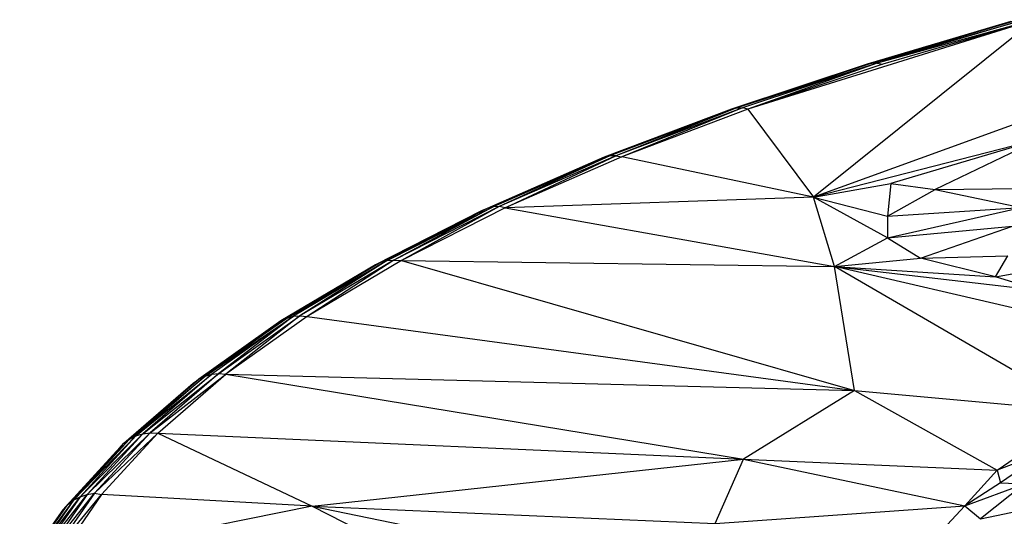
# Paper-space layout '_Dimétrica' of a CAD drawing. Header units: millimetres. Extents: x -87 to 521, y -257 to -44.
# Tile 3 of 20: x -79 to 32, y -125 to -69. Entities that reach past the tile are written whole.
import ezdxf

# ---------------------------------------------------------------- set-up
doc = ezdxf.new("R2010")
doc.units = ezdxf.units.MM

psp = doc.layouts.new('_Dimétrica')

# ---------------------------------------------------------------- linework, layer by layer
at = {"color": 7, "linetype": 'Continuous', "lineweight": 25}
for p, q in [((34.97, -68.92), (2.65, -79.01)), ((34.97, -68.92), (10.02, -88.91)), ((16.07, -73.93), (32.78, -69.03)), ((32.28, -69.13), (16.07, -73.93)), ((32.78, -69.03), (16.62, -73.81)), ((16.62, -73.81), (33.19, -69.1)), ((34.97, -68.92), (17.2, -73.83)), ((33.19, -69.1), (17.2, -73.83)), ((34.97, -68.92), (17.86, -73.95)), ((16.62, -73.81), (0.8, -78.99)), ((16.07, -73.93), (0.8, -78.99)), ((16.62, -73.81), (1.4, -78.86)), ((17.2, -73.83), (1.4, -78.86)), ((17.2, -73.83), (2.03, -78.86)), ((17.2, -73.83), (2.65, -79.01)), ((17.86, -73.95), (2.65, -79.01)), ((16.07, -73.93), (16.62, -73.81)), ((17.2, -73.83), (16.62, -73.81)), ((17.2, -73.83), (17.86, -73.95)), ((1.4, -78.86), (-13.53, -84.42)), ((0.8, -78.99), (-13.53, -84.42)), ((1.4, -78.86), (-12.89, -84.27)), ((2.03, -78.86), (-12.24, -84.26)), ((1.4, -78.86), (-12.24, -84.26)), ((2.03, -78.86), (-11.55, -84.38)), ((2.65, -79.01), (-11.55, -84.38)), ((0.8, -78.99), (1.4, -78.86)), ((1.4, -78.86), (2.03, -78.86)), ((2.65, -79.01), (2.03, -78.86)), ((2.65, -79.01), (10.02, -88.91)), ((36.33, -79.38), (10.02, -88.91)), ((35.48, -82.39), (10.02, -88.91)), ((35.48, -82.39), (18.76, -87.38)), ((35.48, -82.39), (23.73, -88.07)), ((-12.89, -84.27), (-26.72, -90.18)), ((-12.89, -84.27), (-26.05, -90.01)), ((-12.24, -84.26), (-25.36, -89.99)), ((-12.89, -84.27), (-25.36, -89.99)), ((-24.68, -90.11), (-12.24, -84.26)), ((-12.89, -84.27), (-13.53, -84.42)), ((-12.24, -84.26), (-12.89, -84.27)), ((-12.24, -84.26), (-11.55, -84.38)), ((-13.53, -84.42), (-26.72, -90.18)), ((-11.55, -84.38), (-24.68, -90.11)), ((10.02, -88.91), (-11.55, -84.38)), ((10.02, -88.91), (18.76, -87.38)), ((18.76, -87.38), (18.39, -91.06)), ((18.76, -87.38), (23.73, -88.07)), ((18.39, -91.06), (23.73, -88.07)), ((23.73, -88.07), (33.39, -87.94)), ((23.73, -88.07), (33.41, -90.09)), ((10.02, -88.91), (-24.68, -90.11)), ((18.37, -93.5), (10.02, -88.91)), ((12.42, -96.74), (10.02, -88.91)), ((10.02, -88.91), (18.39, -91.06)), ((-27.34, -90.47), (-39.31, -96.54)), ((-26.72, -90.18), (-38.67, -96.23)), ((-27.34, -90.47), (-38.67, -96.23)), ((-37.96, -96.05), (-26.05, -90.01)), ((-26.72, -90.18), (-37.96, -96.05)), ((-25.36, -89.99), (-37.24, -96.01)), ((-26.05, -90.01), (-37.24, -96.01)), ((-25.36, -89.99), (-36.37, -96.05)), ((-24.68, -90.11), (-36.37, -96.05)), ((-26.72, -90.18), (-27.34, -90.47)), ((-26.05, -90.01), (-26.72, -90.18)), ((-25.36, -89.99), (-26.05, -90.01)), ((-24.68, -90.11), (-25.36, -89.99)), ((-24.68, -90.11), (12.42, -96.74)), ((18.37, -93.5), (33.41, -90.09)), ((18.39, -91.06), (33.41, -90.09)), ((18.39, -91.06), (18.37, -93.5)), ((18.37, -93.5), (32.45, -92.19)), ((22.1, -95.8), (32.45, -92.19)), ((12.42, -96.74), (18.37, -93.5)), ((18.37, -93.5), (22.1, -95.8)), ((-38.67, -96.23), (-49.95, -102.87)), ((-49.28, -102.55), (-37.96, -96.05)), ((-38.67, -96.23), (-49.28, -102.55)), ((-37.96, -96.05), (-48.54, -102.35)), ((-37.24, -96.01), (-47.8, -102.3)), ((-37.96, -96.05), (-47.8, -102.3)), ((-37.24, -96.01), (-47, -102.37)), ((-36.37, -96.05), (-47, -102.37)), ((-39.31, -96.54), (-38.67, -96.23)), ((-38.67, -96.23), (-37.96, -96.05)), ((-37.96, -96.05), (-37.24, -96.01)), ((-37.24, -96.01), (-36.37, -96.05)), ((-36.37, -96.05), (14.66, -110.7)), ((-36.37, -96.05), (12.42, -96.74)), ((12.42, -96.74), (22.1, -95.8)), ((22.1, -95.8), (31.91, -95.54)), ((30.53, -97.89), (22.1, -95.8)), ((30.53, -97.89), (31.91, -95.54)), ((30.53, -97.89), (39.02, -96.39)), ((-39.31, -96.54), (-49.95, -102.87)), ((40.44, -113.04), (12.42, -96.74)), ((55.67, -106.82), (12.42, -96.74)), ((14.66, -110.7), (12.42, -96.74)), ((12.42, -96.74), (35.58, -99.45)), ((12.42, -96.74), (30.53, -97.89)), ((35.58, -99.45), (30.53, -97.89)), ((-59.19, -109.44), (-49.28, -102.55)), ((-49.95, -102.87), (-59.19, -109.44)), ((-58.49, -109.1), (-48.54, -102.35)), ((-49.28, -102.55), (-58.49, -109.1)), ((-48.54, -102.35), (-57.73, -108.88)), ((-56.95, -108.8), (-47.8, -102.3)), ((-48.54, -102.35), (-56.95, -108.8)), ((-47.8, -102.3), (-56.13, -108.86)), ((-47, -102.37), (-56.13, -108.86)), ((-49.95, -102.87), (-49.28, -102.55)), ((-49.28, -102.55), (-48.54, -102.35)), ((-48.54, -102.35), (-47.8, -102.3)), ((-47.8, -102.3), (-47, -102.37)), ((-47, -102.37), (14.66, -110.7)), ((-67.63, -116.66), (-59.19, -109.44)), ((-66.99, -116.18), (-58.49, -109.1)), ((-59.19, -109.44), (-66.99, -116.18)), ((-66.27, -115.82), (-57.73, -108.88)), ((-58.49, -109.1), (-66.27, -115.82)), ((-65.49, -115.58), (-56.95, -108.8)), ((-57.73, -108.88), (-65.49, -115.58)), ((-56.95, -108.8), (-64.66, -115.47)), ((-64.66, -115.47), (-56.13, -108.86)), ((-63.82, -115.52), (-56.13, -108.86)), ((-59.82, -109.9), (-59.19, -109.44)), ((-59.19, -109.44), (-58.49, -109.1)), ((-58.49, -109.1), (-57.73, -108.88)), ((-57.73, -108.88), (-56.95, -108.8)), ((-56.95, -108.8), (-56.13, -108.86)), ((-56.13, -108.86), (2.14, -118.44)), ((-56.13, -108.86), (14.66, -110.7)), ((-67.63, -116.66), (-59.82, -109.9)), ((14.66, -110.7), (2.14, -118.44)), ((14.66, -110.7), (30.72, -119.67)), ((14.66, -110.7), (40.44, -113.04)), ((30.72, -119.67), (40.44, -113.04)), ((-73.96, -123.56), (-66.99, -116.18)), ((-73.31, -123.06), (-66.27, -115.82)), ((-66.99, -116.18), (-73.31, -123.06)), ((-72.57, -122.68), (-65.49, -115.58)), ((-66.27, -115.82), (-72.57, -122.68)), ((-71.77, -122.42), (-64.66, -115.47)), ((-65.49, -115.58), (-71.77, -122.42)), ((-64.66, -115.47), (-70.93, -122.28)), ((-70.93, -122.28), (-63.82, -115.52)), ((-70.16, -122.42), (-63.82, -115.52)), ((-67.63, -116.66), (-66.99, -116.18)), ((-66.99, -116.18), (-66.27, -115.82)), ((-66.27, -115.82), (-65.49, -115.58)), ((-65.49, -115.58), (-64.66, -115.47)), ((-64.66, -115.47), (-63.82, -115.52)), ((-63.82, -115.52), (2.14, -118.44)), ((-63.82, -115.52), (-46.41, -123.75)), ((-74.52, -124.14), (-67.63, -116.66)), ((-68.18, -117.24), (-74.52, -124.14)), ((-73.96, -123.56), (-67.63, -116.66)), ((-68.18, -117.24), (-67.63, -116.66)), ((-46.41, -123.75), (2.14, -118.44)), ((-1.05, -125.68), (2.14, -118.44)), ((2.14, -118.44), (27.07, -123.71)), ((2.14, -118.44), (30.72, -119.67)), ((36.07, -117.66), (30.72, -119.67)), ((36.07, -117.66), (31.1, -121.12)), ((30.72, -119.67), (27.07, -123.71)), ((30.72, -119.67), (31.1, -121.12)), ((31.1, -121.12), (27.07, -123.71)), ((27.07, -123.71), (33.8, -121.21)), ((33.8, -121.21), (28.84, -125.19)), ((31.1, -121.12), (33.8, -121.21)), ((-73.31, -123.06), (-78.8, -130.52)), ((-78.13, -130.01), (-72.57, -122.68)), ((-73.31, -123.06), (-78.13, -130.01)), ((-77.39, -129.61), (-71.77, -122.42)), ((-72.57, -122.68), (-77.39, -129.61)), ((-76.57, -129.33), (-70.93, -122.28)), ((-71.77, -122.42), (-76.57, -129.33)), ((-70.93, -122.28), (-75.72, -129.18)), ((-75.72, -129.18), (-70.16, -122.42)), ((-70.16, -122.42), (-74.97, -129.48)), ((-73.96, -123.56), (-73.31, -123.06)), ((-73.31, -123.06), (-72.57, -122.68)), ((-72.57, -122.68), (-71.77, -122.42)), ((-71.77, -122.42), (-70.93, -122.28)), ((-70.93, -122.28), (-70.16, -122.42)), ((-46.41, -123.75), (-70.16, -122.42)), ((-79.37, -131.12), (-73.96, -123.56)), ((-74.52, -124.14), (-79.37, -131.12)), ((-78.8, -130.52), (-73.96, -123.56)), ((-46.41, -123.75), (-74.97, -129.48)), ((-74.52, -124.14), (-73.96, -123.56)), ((-46.41, -123.75), (-29.44, -132.37)), ((-46.41, -123.75), (-5.38, -132.16)), ((-46.41, -123.75), (-1.05, -125.68)), ((-1.05, -125.68), (27.07, -123.71)), ((22.33, -128.81), (27.07, -123.71)), ((27.07, -123.71), (28.84, -125.19)), ((28.84, -125.19), (34.57, -123.99))]:
    psp.add_line(p, q, dxfattribs=at)

doc.saveas('drawing.dxf')
